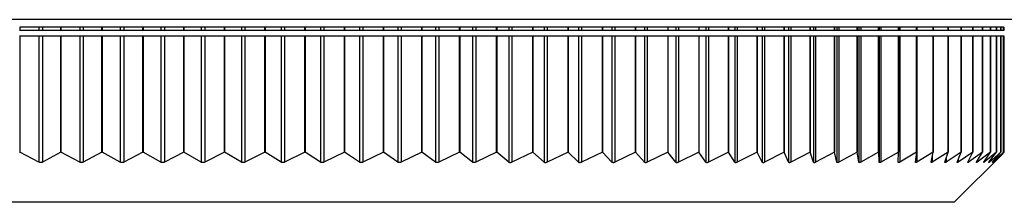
# Model space of a CAD drawing. Header units: millimetres. Extents: x 243 to 1086, y 477 to 680.
# Tile 18 of 23: x 868.17 to 887.82, y 476.61 to 480.26. Entities that reach past the tile are written whole.
import ezdxf

# ---------------------------------------------------------------- set-up
doc = ezdxf.new("R2010")
doc.units = ezdxf.units.MM

msp = doc.modelspace()

# ---------------------------------------------------------------- linework, layer by layer
at = {"color": 7, "linetype": 'Continuous', "lineweight": 25}
for p, q in [((889.145, 480.257), (849.145, 480.257)), ((868.168, 480.045), (868.174, 480.045)), ((868.989, 480.107), (868.174, 480.107)), ((868.174, 480.107), (868.174, 480.045)), ((868.174, 480.045), (868.556, 480.045)), ((868.556, 480.107), (868.556, 480.045)), ((868.556, 480.045), (868.626, 480.045)), ((868.626, 480.107), (868.626, 480.045)), ((868.626, 480.045), (868.989, 480.045)), ((868.989, 480.045), (868.989, 480.107)), ((868.989, 480.045), (868.994, 480.045)), ((869.81, 480.107), (868.994, 480.107)), ((868.994, 480.107), (868.994, 480.045)), ((868.994, 480.045), (869.368, 480.045)), ((869.368, 480.107), (869.368, 480.045)), ((869.368, 480.045), (869.438, 480.045)), ((869.438, 480.107), (869.438, 480.045)), ((869.438, 480.045), (869.81, 480.045)), ((869.81, 480.045), (869.81, 480.107)), ((869.81, 480.045), (869.815, 480.045)), ((870.629, 480.107), (869.815, 480.107)), ((869.815, 480.107), (869.815, 480.045)), ((869.815, 480.045), (870.179, 480.045)), ((870.179, 480.107), (870.179, 480.045)), ((870.179, 480.045), (870.249, 480.045)), ((870.249, 480.107), (870.249, 480.045)), ((870.249, 480.045), (870.629, 480.045)), ((870.629, 480.045), (870.629, 480.107)), ((870.629, 480.045), (870.634, 480.045)), ((871.446, 480.107), (870.634, 480.107)), ((870.634, 480.107), (870.634, 480.045)), ((870.634, 480.045), (870.989, 480.045)), ((870.989, 480.107), (870.989, 480.045)), ((870.989, 480.045), (871.059, 480.045)), ((871.059, 480.107), (871.059, 480.045)), ((871.059, 480.045), (871.446, 480.045)), ((871.446, 480.045), (871.446, 480.107)), ((871.446, 480.045), (871.45, 480.045)), ((872.258, 480.107), (871.45, 480.107)), ((871.45, 480.107), (871.45, 480.045)), ((871.45, 480.045), (871.795, 480.045)), ((871.795, 480.107), (871.795, 480.045)), ((871.795, 480.045), (871.864, 480.045)), ((871.864, 480.107), (871.864, 480.045)), ((871.864, 480.045), (872.258, 480.045)), ((872.258, 480.045), (872.258, 480.107)), ((872.258, 480.045), (872.261, 480.045)), ((873.065, 480.107), (872.261, 480.107)), ((872.261, 480.107), (872.261, 480.045)), ((872.261, 480.045), (872.596, 480.045)), ((872.596, 480.107), (872.596, 480.045)), ((872.596, 480.045), (872.665, 480.045)), ((872.665, 480.107), (872.665, 480.045)), ((872.665, 480.045), (873.065, 480.045)), ((873.065, 480.045), (873.065, 480.107)), ((873.065, 480.045), (873.067, 480.045)), ((873.863, 480.107), (873.067, 480.107)), ((873.067, 480.107), (873.067, 480.045)), ((873.067, 480.045), (873.39, 480.045)), ((873.39, 480.107), (873.39, 480.045)), ((873.39, 480.045), (873.458, 480.045)), ((873.458, 480.107), (873.458, 480.045)), ((873.458, 480.045), (873.863, 480.045)), ((873.863, 480.045), (873.863, 480.107)), ((873.863, 480.045), (873.865, 480.045)), ((874.653, 480.107), (873.865, 480.107)), ((873.865, 480.107), (873.865, 480.045)), ((873.865, 480.045), (874.176, 480.045)), ((874.176, 480.107), (874.176, 480.045)), ((874.176, 480.045), (874.243, 480.045)), ((874.243, 480.107), (874.243, 480.045)), ((874.243, 480.045), (874.653, 480.045)), ((874.653, 480.045), (874.653, 480.107)), ((874.653, 480.045), (874.655, 480.045)), ((875.432, 480.107), (874.655, 480.107)), ((874.655, 480.107), (874.655, 480.045)), ((874.655, 480.045), (874.952, 480.045)), ((874.952, 480.107), (874.952, 480.045)), ((874.952, 480.045), (875.019, 480.045)), ((875.019, 480.107), (875.019, 480.045)), ((875.019, 480.045), (875.432, 480.045)), ((875.432, 480.045), (875.432, 480.107)), ((875.432, 480.045), (875.433, 480.045)), ((876.198, 480.107), (875.433, 480.107)), ((875.433, 480.107), (875.433, 480.045)), ((875.433, 480.045), (875.717, 480.045)), ((875.717, 480.107), (875.717, 480.045)), ((875.717, 480.045), (875.783, 480.045)), ((875.783, 480.107), (875.783, 480.045)), ((875.783, 480.045), (876.198, 480.045)), ((876.198, 480.045), (876.198, 480.107)), ((876.198, 480.045), (876.199, 480.045)), ((876.951, 480.107), (876.199, 480.107)), ((876.199, 480.107), (876.199, 480.045)), ((876.199, 480.045), (876.469, 480.045)), ((876.469, 480.107), (876.469, 480.045)), ((876.469, 480.045), (876.534, 480.045)), ((876.534, 480.107), (876.534, 480.045)), ((876.534, 480.045), (876.951, 480.045)), ((876.951, 480.045), (876.951, 480.107)), ((876.951, 480.045), (876.952, 480.045)), ((877.689, 480.107), (876.952, 480.107)), ((876.952, 480.107), (876.952, 480.045)), ((876.952, 480.045), (877.208, 480.045)), ((877.208, 480.107), (877.208, 480.045)), ((877.208, 480.045), (877.271, 480.045)), ((877.271, 480.107), (877.271, 480.045)), ((877.271, 480.045), (877.689, 480.045)), ((877.689, 480.045), (877.689, 480.107)), ((877.689, 480.045), (877.69, 480.045)), ((878.411, 480.107), (877.69, 480.107)), ((877.69, 480.107), (877.69, 480.045)), ((877.69, 480.045), (877.93, 480.045)), ((877.93, 480.107), (877.93, 480.045)), ((877.93, 480.045), (877.992, 480.045)), ((877.992, 480.107), (877.992, 480.045)), ((877.992, 480.045), (878.411, 480.045)), ((879.114, 480.107), (878.411, 480.107)), ((878.411, 480.107), (878.411, 480.045)), ((878.411, 480.045), (878.411, 480.107)), ((878.411, 480.045), (878.411, 480.045)), ((878.411, 480.045), (878.636, 480.045)), ((878.636, 480.107), (878.636, 480.045)), ((878.636, 480.045), (878.696, 480.045)), ((878.696, 480.107), (878.696, 480.045)), ((878.696, 480.045), (879.114, 480.045)), ((879.114, 480.045), (879.114, 480.107)), ((879.114, 480.045), (879.115, 480.045)), ((879.799, 480.107), (879.115, 480.107)), ((879.115, 480.107), (879.115, 480.045)), ((879.115, 480.045), (879.323, 480.045)), ((879.323, 480.107), (879.323, 480.045)), ((879.323, 480.045), (879.382, 480.045)), ((879.382, 480.107), (879.382, 480.045)), ((879.382, 480.045), (879.799, 480.045)), ((880.462, 480.107), (879.799, 480.107)), ((879.799, 480.107), (879.799, 480.045)), ((879.799, 480.045), (879.799, 480.107)), ((879.799, 480.045), (879.799, 480.045)), ((879.799, 480.045), (879.991, 480.045)), ((879.991, 480.107), (879.991, 480.045)), ((879.991, 480.045), (880.048, 480.045)), ((880.048, 480.107), (880.048, 480.045)), ((880.048, 480.045), (880.462, 480.045)), ((881.104, 480.107), (880.462, 480.107)), ((880.462, 480.107), (880.462, 480.045)), ((880.462, 480.045), (880.462, 480.107)), ((880.462, 480.045), (880.462, 480.045)), ((880.462, 480.045), (880.637, 480.045)), ((880.637, 480.107), (880.637, 480.045)), ((880.637, 480.045), (880.692, 480.045)), ((880.692, 480.107), (880.692, 480.045)), ((880.692, 480.045), (881.104, 480.045)), ((881.723, 480.107), (881.104, 480.107)), ((881.104, 480.107), (881.104, 480.045)), ((881.104, 480.045), (881.262, 480.045)), ((881.262, 480.107), (881.262, 480.045)), ((881.262, 480.045), (881.315, 480.045)), ((881.315, 480.107), (881.315, 480.045)), ((881.315, 480.045), (881.723, 480.045)), ((882.317, 480.107), (881.723, 480.107)), ((881.723, 480.107), (881.723, 480.045)), ((881.723, 480.045), (881.863, 480.045)), ((881.863, 480.107), (881.863, 480.045)), ((881.863, 480.045), (881.914, 480.045)), ((881.914, 480.107), (881.914, 480.045)), ((881.914, 480.045), (882.317, 480.045)), ((882.886, 480.107), (882.317, 480.107)), ((882.317, 480.107), (882.317, 480.045)), ((882.317, 480.045), (882.317, 480.107)), ((882.317, 480.045), (882.317, 480.045)), ((882.317, 480.045), (882.44, 480.045)), ((882.44, 480.107), (882.44, 480.045)), ((882.44, 480.045), (882.489, 480.045)), ((882.489, 480.107), (882.489, 480.045)), ((882.489, 480.045), (882.886, 480.045)), ((883.428, 480.107), (882.886, 480.107)), ((882.886, 480.107), (882.886, 480.045)), ((882.886, 480.045), (882.886, 480.107)), ((882.886, 480.045), (882.886, 480.045)), ((882.886, 480.045), (882.991, 480.045)), ((882.991, 480.107), (882.991, 480.045)), ((882.991, 480.045), (883.037, 480.045)), ((883.037, 480.107), (883.037, 480.045)), ((883.037, 480.045), (883.428, 480.045)), ((883.428, 480.045), (883.428, 480.107)), ((883.428, 480.045), (883.429, 480.045)), ((883.943, 480.107), (883.429, 480.107)), ((883.429, 480.107), (883.429, 480.045)), ((883.429, 480.045), (883.515, 480.045)), ((883.515, 480.107), (883.515, 480.045)), ((883.515, 480.045), (883.559, 480.045)), ((883.559, 480.107), (883.559, 480.045)), ((883.559, 480.045), (883.943, 480.045)), ((884.429, 480.107), (883.943, 480.107)), ((883.943, 480.107), (883.943, 480.045)), ((883.943, 480.045), (883.943, 480.107)), ((883.943, 480.045), (883.943, 480.045)), ((883.943, 480.045), (884.011, 480.045)), ((884.011, 480.107), (884.011, 480.045)), ((884.011, 480.045), (884.053, 480.045)), ((884.053, 480.107), (884.053, 480.045)), ((884.053, 480.045), (884.429, 480.045)), ((884.429, 480.045), (884.429, 480.107)), ((884.429, 480.045), (884.43, 480.045)), ((884.886, 480.107), (884.43, 480.107)), ((884.43, 480.107), (884.43, 480.045)), ((884.43, 480.045), (884.479, 480.045)), ((884.479, 480.107), (884.479, 480.045)), ((884.479, 480.045), (884.518, 480.045)), ((884.518, 480.107), (884.518, 480.045)), ((884.518, 480.045), (884.886, 480.045)), ((885.312, 480.107), (884.886, 480.107)), ((884.886, 480.107), (884.886, 480.045)), ((884.886, 480.045), (884.886, 480.107)), ((884.886, 480.045), (884.886, 480.045)), ((884.886, 480.045), (884.917, 480.045)), ((884.917, 480.107), (884.917, 480.045)), ((884.917, 480.045), (884.954, 480.045)), ((884.954, 480.107), (884.954, 480.045)), ((884.954, 480.045), (885.312, 480.045)), ((885.312, 480.045), (885.312, 480.107)), ((885.312, 480.045), (885.313, 480.045)), ((885.707, 480.107), (885.313, 480.107)), ((885.313, 480.107), (885.313, 480.045)), ((885.313, 480.045), (885.325, 480.045)), ((885.325, 480.107), (885.325, 480.045)), ((885.325, 480.045), (885.359, 480.045)), ((885.359, 480.107), (885.359, 480.045)), ((885.359, 480.045), (885.707, 480.045)), ((885.707, 480.045), (885.707, 480.107)), ((885.707, 480.045), (885.708, 480.045)), ((886.07, 480.107), (885.708, 480.107)), ((885.708, 480.107), (885.708, 480.045)), ((885.708, 480.045), (885.732, 480.045)), ((885.732, 480.107), (885.732, 480.045)), ((885.732, 480.045), (886.07, 480.045)), ((886.07, 480.045), (886.07, 480.107)), ((886.07, 480.045), (886.071, 480.045)), ((886.401, 480.107), (886.071, 480.107)), ((886.071, 480.107), (886.071, 480.045)), ((886.071, 480.045), (886.074, 480.045)), ((886.074, 480.107), (886.074, 480.045)), ((886.074, 480.045), (886.401, 480.045)), ((886.698, 480.107), (886.401, 480.107)), ((886.401, 480.107), (886.401, 480.045)), ((886.401, 480.045), (886.401, 480.107)), ((886.401, 480.045), (886.401, 480.045)), ((886.401, 480.045), (886.698, 480.045)), ((886.961, 480.107), (886.698, 480.107)), ((886.698, 480.107), (886.698, 480.045)), ((886.698, 480.045), (886.698, 480.107)), ((886.698, 480.045), (886.698, 480.045)), ((886.698, 480.045), (886.961, 480.045)), ((886.961, 480.045), (886.961, 480.107)), ((886.961, 480.045), (886.962, 480.045)), ((887.189, 480.107), (886.962, 480.107)), ((886.962, 480.107), (886.962, 480.045)), ((886.962, 480.045), (887.189, 480.045)), ((887.189, 480.045), (887.189, 480.107)), ((887.189, 480.045), (887.19, 480.045)), ((887.383, 480.107), (887.19, 480.107)), ((887.19, 480.107), (887.19, 480.045)), ((887.19, 480.045), (887.383, 480.045)), ((887.383, 480.045), (887.383, 480.107)), ((887.383, 480.045), (887.384, 480.045)), ((887.542, 480.107), (887.384, 480.107)), ((887.384, 480.107), (887.384, 480.045)), ((887.384, 480.045), (887.542, 480.045)), ((887.542, 480.045), (887.542, 480.107)), ((887.542, 480.045), (887.543, 480.045)), ((887.665, 480.107), (887.543, 480.107)), ((887.543, 480.107), (887.543, 480.045)), ((887.543, 480.045), (887.665, 480.045)), ((887.665, 480.045), (887.665, 480.107)), ((887.665, 480.045), (887.666, 480.045)), ((887.753, 480.107), (887.666, 480.107)), ((887.666, 480.107), (887.666, 480.045)), ((887.666, 480.045), (887.753, 480.045)), ((887.804, 480.107), (887.753, 480.107)), ((887.753, 480.107), (887.753, 480.045)), ((887.753, 480.045), (887.753, 480.107)), ((887.753, 480.045), (887.753, 480.045)), ((887.753, 480.045), (887.804, 480.045)), ((887.804, 480.107), (887.82, 480.107)), ((887.804, 480.107), (887.804, 480.045)), ((887.804, 480.045), (887.804, 480.107)), ((887.804, 480.045), (887.804, 480.045)), ((887.804, 480.045), (887.82, 480.045)), ((887.82, 480.045), (887.82, 480.107)), ((868.174, 479.929), (868.168, 479.929)), ((868.174, 479.929), (868.174, 477.607)), ((868.556, 479.929), (868.174, 479.929)), ((868.556, 479.929), (868.556, 477.409)), ((868.626, 479.929), (868.556, 479.929)), ((868.626, 479.929), (868.626, 477.409)), ((868.989, 479.929), (868.626, 479.929)), ((868.989, 477.607), (868.989, 479.929)), ((868.994, 479.929), (868.989, 479.929)), ((868.994, 479.929), (868.994, 477.607)), ((869.368, 479.929), (868.994, 479.929)), ((869.368, 479.929), (869.368, 477.409)), ((869.438, 479.929), (869.368, 479.929)), ((869.438, 479.929), (869.438, 477.409)), ((869.81, 479.929), (869.438, 479.929)), ((869.81, 477.607), (869.81, 479.929)), ((869.815, 479.929), (869.81, 479.929)), ((869.815, 479.929), (869.815, 477.607)), ((870.179, 479.929), (869.815, 479.929)), ((870.179, 479.929), (870.179, 477.409)), ((870.249, 479.929), (870.179, 479.929)), ((870.249, 479.929), (870.249, 477.409)), ((870.629, 479.929), (870.249, 479.929)), ((870.629, 477.607), (870.629, 479.929)), ((870.634, 479.929), (870.629, 479.929)), ((870.634, 479.929), (870.634, 477.607)), ((870.989, 479.929), (870.634, 479.929)), ((870.989, 479.929), (870.989, 477.409)), ((871.059, 479.929), (870.989, 479.929)), ((871.059, 479.929), (871.059, 477.409)), ((871.446, 479.929), (871.059, 479.929)), ((871.446, 477.607), (871.446, 479.929)), ((871.45, 479.929), (871.446, 479.929)), ((871.45, 479.929), (871.45, 477.607)), ((871.795, 479.929), (871.45, 479.929)), ((871.795, 479.929), (871.795, 477.408)), ((871.864, 479.929), (871.795, 479.929)), ((871.864, 479.929), (871.864, 477.409)), ((872.258, 479.929), (871.864, 479.929)), ((872.258, 477.607), (872.258, 479.929)), ((872.261, 479.929), (872.258, 479.929)), ((872.261, 479.929), (872.261, 477.607)), ((872.596, 479.929), (872.261, 479.929)), ((872.596, 479.929), (872.596, 477.408)), ((872.665, 479.929), (872.596, 479.929)), ((872.665, 479.929), (872.665, 477.409)), ((873.065, 479.929), (872.665, 479.929)), ((873.065, 477.607), (873.065, 479.929)), ((873.067, 479.929), (873.065, 479.929)), ((873.067, 479.929), (873.067, 477.607)), ((873.39, 479.929), (873.067, 479.929)), ((873.39, 479.929), (873.39, 477.408)), ((873.458, 479.929), (873.39, 479.929)), ((873.458, 479.929), (873.458, 477.408)), ((873.863, 479.929), (873.458, 479.929)), ((873.863, 477.607), (873.863, 479.929)), ((873.865, 479.929), (873.863, 479.929)), ((873.865, 479.929), (873.865, 477.607)), ((874.176, 479.929), (873.865, 479.929)), ((874.176, 479.929), (874.176, 477.408)), ((874.243, 479.929), (874.176, 479.929)), ((874.243, 479.929), (874.243, 477.408)), ((874.653, 479.929), (874.243, 479.929)), ((874.653, 477.607), (874.653, 479.929)), ((874.655, 479.929), (874.653, 479.929)), ((874.655, 479.929), (874.655, 477.607)), ((874.952, 479.929), (874.655, 479.929)), ((874.952, 479.929), (874.952, 477.408)), ((875.019, 479.929), (874.952, 479.929)), ((875.019, 479.929), (875.019, 477.408)), ((875.432, 479.929), (875.019, 479.929)), ((875.432, 477.607), (875.432, 479.929)), ((875.433, 479.929), (875.432, 479.929)), ((875.433, 479.929), (875.433, 477.607)), ((875.717, 479.929), (875.433, 479.929)), ((875.717, 479.929), (875.717, 477.408)), ((875.783, 479.929), (875.717, 479.929)), ((875.783, 479.929), (875.783, 477.408)), ((876.198, 479.929), (875.783, 479.929)), ((876.198, 477.607), (876.198, 479.929)), ((876.199, 479.929), (876.198, 479.929)), ((876.199, 479.929), (876.199, 477.607)), ((876.469, 479.929), (876.199, 479.929)), ((876.469, 479.929), (876.469, 477.408)), ((876.534, 479.929), (876.469, 479.929)), ((876.534, 479.929), (876.534, 477.408)), ((876.951, 479.929), (876.534, 479.929)), ((876.951, 477.607), (876.951, 479.929)), ((876.952, 479.929), (876.951, 479.929)), ((876.952, 479.929), (876.952, 477.607)), ((877.208, 479.929), (876.952, 479.929)), ((877.208, 479.929), (877.208, 477.408)), ((877.271, 479.929), (877.208, 479.929)), ((877.271, 479.929), (877.271, 477.408)), ((877.689, 479.929), (877.271, 479.929)), ((877.689, 477.607), (877.689, 479.929)), ((877.69, 479.929), (877.689, 479.929)), ((877.69, 479.929), (877.69, 477.607)), ((877.93, 479.929), (877.69, 479.929)), ((877.93, 479.929), (877.93, 477.408)), ((877.992, 479.929), (877.93, 479.929)), ((877.992, 479.929), (877.992, 477.408)), ((878.411, 479.929), (877.992, 479.929)), ((878.411, 477.607), (878.411, 479.929)), ((878.411, 479.929), (878.411, 477.607)), ((878.411, 479.929), (878.411, 479.929)), ((878.636, 479.929), (878.411, 479.929)), ((878.636, 479.929), (878.636, 477.408)), ((878.696, 479.929), (878.636, 479.929)), ((878.696, 479.929), (878.696, 477.408)), ((879.114, 479.929), (878.696, 479.929)), ((879.114, 477.607), (879.114, 479.929)), ((879.115, 479.929), (879.114, 479.929)), ((879.115, 479.929), (879.115, 477.607)), ((879.323, 479.929), (879.115, 479.929)), ((879.323, 479.929), (879.323, 477.408)), ((879.382, 479.929), (879.323, 479.929)), ((879.382, 479.929), (879.382, 477.408)), ((879.799, 479.929), (879.382, 479.929)), ((879.799, 477.607), (879.799, 479.929)), ((879.799, 479.929), (879.799, 477.607)), ((879.799, 479.929), (879.799, 479.929)), ((879.991, 479.929), (879.799, 479.929)), ((879.991, 479.929), (879.991, 477.408)), ((880.048, 479.929), (879.991, 479.929)), ((880.048, 479.929), (880.048, 477.408)), ((880.462, 479.929), (880.048, 479.929)), ((880.462, 477.607), (880.462, 479.929)), ((880.462, 479.929), (880.462, 477.607)), ((880.637, 479.929), (880.462, 479.929)), ((880.462, 479.929), (880.462, 479.929)), ((880.637, 479.929), (880.637, 477.408)), ((880.692, 479.929), (880.637, 479.929)), ((880.692, 479.929), (880.692, 477.408)), ((881.104, 479.929), (880.692, 479.929)), ((881.104, 479.929), (881.104, 477.607)), ((881.262, 479.929), (881.104, 479.929)), ((881.262, 479.929), (881.262, 477.408)), ((881.315, 479.929), (881.262, 479.929)), ((881.315, 479.929), (881.315, 477.408)), ((881.723, 479.929), (881.315, 479.929)), ((881.723, 479.929), (881.723, 477.607)), ((881.863, 479.929), (881.723, 479.929)), ((881.863, 479.929), (881.863, 477.408)), ((881.914, 479.929), (881.863, 479.929)), ((881.914, 479.929), (881.914, 477.408)), ((882.317, 479.929), (881.914, 479.929)), ((882.317, 477.607), (882.317, 479.929)), ((882.317, 479.929), (882.317, 477.607)), ((882.44, 479.929), (882.317, 479.929)), ((882.317, 479.929), (882.317, 479.929)), ((882.44, 479.929), (882.44, 477.408)), ((882.489, 479.929), (882.44, 479.929)), ((882.489, 479.929), (882.489, 477.408)), ((882.886, 479.929), (882.489, 479.929)), ((882.886, 477.607), (882.886, 479.929)), ((882.886, 479.929), (882.886, 477.607)), ((882.886, 479.929), (882.886, 479.929)), ((882.991, 479.929), (882.886, 479.929)), ((882.991, 479.929), (882.991, 477.408)), ((883.037, 479.929), (882.991, 479.929)), ((883.037, 479.929), (883.037, 477.408)), ((883.428, 479.929), (883.037, 479.929)), ((883.428, 477.607), (883.428, 479.929)), ((883.429, 479.929), (883.428, 479.929)), ((883.429, 479.929), (883.429, 477.607)), ((883.515, 479.929), (883.429, 479.929)), ((883.515, 479.929), (883.515, 477.408)), ((883.559, 479.929), (883.515, 479.929)), ((883.559, 479.929), (883.559, 477.408)), ((883.943, 479.929), (883.559, 479.929)), ((883.943, 477.607), (883.943, 479.929)), ((883.943, 479.929), (883.943, 477.607)), ((883.943, 479.929), (883.943, 479.929)), ((884.011, 479.929), (883.943, 479.929)), ((884.011, 479.929), (884.011, 477.408)), ((884.053, 479.929), (884.011, 479.929)), ((884.053, 479.929), (884.053, 477.408)), ((884.429, 479.929), (884.053, 479.929)), ((884.429, 477.607), (884.429, 479.929)), ((884.43, 479.929), (884.429, 479.929)), ((884.43, 479.929), (884.43, 477.607)), ((884.479, 479.929), (884.43, 479.929)), ((884.479, 479.929), (884.479, 477.408)), ((884.518, 479.929), (884.479, 479.929)), ((884.518, 479.929), (884.518, 477.408)), ((884.886, 479.929), (884.518, 479.929)), ((884.886, 477.607), (884.886, 479.929)), ((884.886, 479.929), (884.886, 477.607)), ((884.886, 479.929), (884.886, 479.929)), ((884.917, 479.929), (884.886, 479.929)), ((884.917, 479.929), (884.917, 477.408)), ((884.954, 479.929), (884.917, 479.929)), ((884.954, 479.929), (884.954, 477.408)), ((885.312, 479.929), (884.954, 479.929)), ((885.312, 477.607), (885.312, 479.929)), ((885.313, 479.929), (885.312, 479.929)), ((885.313, 479.929), (885.313, 477.607)), ((885.325, 479.929), (885.313, 479.929)), ((885.325, 479.929), (885.325, 477.408)), ((885.359, 479.929), (885.325, 479.929)), ((885.359, 479.929), (885.359, 477.408)), ((885.707, 479.929), (885.359, 479.929)), ((885.707, 477.607), (885.707, 479.929)), ((885.708, 479.929), (885.707, 479.929)), ((885.708, 479.929), (885.708, 477.607)), ((885.732, 479.929), (885.708, 479.929)), ((885.732, 479.929), (885.732, 477.408)), ((886.07, 479.929), (885.732, 479.929)), ((886.07, 477.607), (886.07, 479.929)), ((886.071, 479.929), (886.07, 479.929)), ((886.071, 479.929), (886.071, 477.607)), ((886.074, 479.929), (886.071, 479.929)), ((886.074, 479.929), (886.074, 477.408)), ((886.401, 479.929), (886.074, 479.929)), ((886.401, 477.607), (886.401, 479.929)), ((886.401, 479.929), (886.401, 477.607)), ((886.401, 479.929), (886.401, 479.929)), ((886.698, 479.929), (886.401, 479.929)), ((886.698, 477.607), (886.698, 479.929)), ((886.698, 479.929), (886.698, 477.607)), ((886.698, 479.929), (886.698, 479.929)), ((886.961, 479.929), (886.698, 479.929)), ((886.961, 477.607), (886.961, 479.929)), ((886.962, 479.929), (886.961, 479.929)), ((886.962, 479.929), (886.962, 477.607)), ((887.189, 479.929), (886.962, 479.929)), ((887.189, 477.607), (887.189, 479.929)), ((887.19, 479.929), (887.189, 479.929)), ((887.19, 479.929), (887.19, 477.607)), ((887.383, 479.929), (887.19, 479.929)), ((887.383, 477.607), (887.383, 479.929)), ((887.384, 479.929), (887.383, 479.929)), ((887.384, 479.929), (887.384, 477.607)), ((887.542, 479.929), (887.384, 479.929)), ((887.542, 477.607), (887.542, 479.929)), ((887.543, 479.929), (887.542, 479.929)), ((887.543, 479.929), (887.543, 477.607)), ((887.665, 479.929), (887.543, 479.929)), ((887.665, 477.607), (887.665, 479.929)), ((887.666, 479.929), (887.665, 479.929)), ((887.666, 479.929), (887.666, 477.607)), ((887.753, 479.929), (887.666, 479.929)), ((887.753, 477.607), (887.753, 479.929)), ((887.753, 479.929), (887.753, 477.607)), ((887.753, 479.929), (887.753, 479.929)), ((887.804, 479.929), (887.753, 479.929)), ((887.804, 477.607), (887.804, 479.929)), ((887.804, 479.929), (887.804, 477.607)), ((887.804, 479.929), (887.804, 479.929)), ((887.82, 479.929), (887.804, 479.929)), ((887.82, 477.607), (887.82, 479.929)), ((868.168, 477.607), (868.174, 477.607)), ((868.556, 477.409), (868.174, 477.607)), ((868.989, 477.607), (868.626, 477.409)), ((868.989, 477.607), (868.994, 477.607)), ((869.368, 477.409), (868.994, 477.607)), ((869.81, 477.607), (869.438, 477.409)), ((869.81, 477.607), (869.815, 477.607)), ((870.179, 477.409), (869.815, 477.607)), ((870.629, 477.607), (870.249, 477.409)), ((870.629, 477.607), (870.634, 477.607)), ((870.989, 477.409), (870.634, 477.607)), ((871.446, 477.607), (871.059, 477.409)), ((871.446, 477.607), (871.45, 477.607)), ((871.795, 477.408), (871.45, 477.607)), ((872.258, 477.607), (871.864, 477.409)), ((872.258, 477.607), (872.261, 477.607)), ((872.596, 477.408), (872.261, 477.607)), ((873.065, 477.607), (872.665, 477.409)), ((873.065, 477.607), (873.067, 477.607)), ((873.39, 477.408), (873.067, 477.607)), ((873.863, 477.607), (873.458, 477.408)), ((873.863, 477.607), (873.865, 477.607)), ((874.176, 477.408), (873.865, 477.607)), ((874.653, 477.607), (874.243, 477.408)), ((874.653, 477.607), (874.655, 477.607)), ((874.952, 477.408), (874.655, 477.607)), ((875.432, 477.607), (875.019, 477.408)), ((875.432, 477.607), (875.433, 477.607)), ((875.717, 477.408), (875.433, 477.607)), ((876.198, 477.607), (875.783, 477.408)), ((876.198, 477.607), (876.199, 477.607)), ((876.469, 477.408), (876.199, 477.607)), ((876.951, 477.607), (876.534, 477.408)), ((876.951, 477.607), (876.952, 477.607)), ((877.208, 477.408), (876.952, 477.607)), ((877.689, 477.607), (877.271, 477.408)), ((877.689, 477.607), (877.69, 477.607)), ((877.93, 477.408), (877.69, 477.607)), ((878.411, 477.607), (877.992, 477.408)), ((878.411, 477.607), (878.411, 477.607)), ((878.636, 477.408), (878.411, 477.607)), ((879.114, 477.607), (878.696, 477.408)), ((879.114, 477.607), (879.115, 477.607)), ((879.323, 477.408), (879.115, 477.607)), ((879.799, 477.607), (879.382, 477.408)), ((879.799, 477.607), (879.799, 477.607)), ((879.991, 477.408), (879.799, 477.607)), ((880.462, 477.607), (880.048, 477.408)), ((880.637, 477.408), (880.462, 477.607)), ((881.104, 477.607), (880.692, 477.408)), ((881.262, 477.408), (881.104, 477.607)), ((881.723, 477.607), (881.315, 477.408)), ((881.863, 477.408), (881.723, 477.607)), ((882.317, 477.607), (881.914, 477.408)), ((882.44, 477.408), (882.317, 477.607)), ((882.886, 477.607), (882.489, 477.408)), ((882.886, 477.607), (882.886, 477.607)), ((882.991, 477.408), (882.886, 477.607)), ((883.428, 477.607), (883.037, 477.408)), ((883.428, 477.607), (883.429, 477.607)), ((883.515, 477.408), (883.429, 477.607)), ((883.943, 477.607), (883.559, 477.408)), ((883.943, 477.607), (883.943, 477.607)), ((884.011, 477.408), (883.943, 477.607)), ((884.429, 477.607), (884.053, 477.408)), ((884.429, 477.607), (884.43, 477.607)), ((884.479, 477.408), (884.43, 477.607)), ((884.886, 477.607), (884.518, 477.408)), ((884.886, 477.607), (884.886, 477.607)), ((884.917, 477.408), (884.886, 477.607)), ((885.312, 477.607), (884.954, 477.408)), ((885.312, 477.607), (885.313, 477.607)), ((885.325, 477.408), (885.313, 477.607)), ((885.707, 477.607), (885.359, 477.408)), ((885.701, 477.408), (885.708, 477.607)), ((885.707, 477.607), (885.708, 477.607)), ((886.07, 477.607), (885.732, 477.408)), ((886.046, 477.408), (886.071, 477.607)), ((886.07, 477.607), (886.071, 477.607)), ((886.401, 477.607), (886.074, 477.408)), ((886.357, 477.408), (886.401, 477.607)), ((886.698, 477.607), (886.383, 477.408)), ((886.401, 477.607), (886.401, 477.607)), ((886.636, 477.408), (886.698, 477.607)), ((886.961, 477.607), (886.659, 477.409)), ((886.698, 477.607), (886.698, 477.607)), ((886.82, 476.607), (887.789, 477.576)), ((886.881, 477.408), (886.962, 477.607)), ((887.189, 477.607), (886.901, 477.409)), ((886.961, 477.607), (886.962, 477.607)), ((887.091, 477.409), (887.19, 477.607)), ((887.383, 477.607), (887.108, 477.409)), ((887.189, 477.607), (887.19, 477.607)), ((887.267, 477.409), (887.384, 477.607)), ((887.542, 477.607), (887.281, 477.409)), ((887.383, 477.607), (887.384, 477.607)), ((887.408, 477.409), (887.543, 477.607)), ((887.665, 477.607), (887.419, 477.409)), ((887.514, 477.409), (887.666, 477.607)), ((887.753, 477.607), (887.522, 477.409)), ((887.542, 477.607), (887.543, 477.607)), ((887.584, 477.409), (887.753, 477.607)), ((887.804, 477.607), (887.589, 477.41)), ((887.619, 477.409), (887.804, 477.607)), ((887.82, 477.607), (887.62, 477.41)), ((887.665, 477.607), (887.666, 477.607)), ((887.753, 477.607), (887.753, 477.607)), ((887.804, 477.607), (887.804, 477.607)), ((880.762, 476.607), (851.47, 476.607)), ((886.82, 476.607), (880.762, 476.607))]:
    msp.add_line(p, q, dxfattribs=at)
at = {"color": 8, "linetype": 'Continuous', "lineweight": 25}
for p, q in [((886.383, 477.524), (886.383, 477.408)), ((886.659, 477.48), (886.659, 477.409)), ((886.901, 477.457), (886.901, 477.409)), ((887.108, 477.442), (887.108, 477.409)), ((887.281, 477.432), (887.281, 477.409)), ((887.419, 477.425), (887.419, 477.409)), ((887.522, 477.419), (887.522, 477.409)), ((887.589, 477.415), (887.589, 477.41))]:
    msp.add_line(p, q, dxfattribs=at)
at = {"color": 7, "linetype": 'Continuous', "lineweight": 25}
for points, knots in [([(868.626, 477.409), (868.62, 477.407), (868.609, 477.402), (868.589, 477.4), (868.571, 477.403), (868.561, 477.407), (868.556, 477.409)], [0, 0, 0, 0, 0.263906, 0.530709, 0.777097, 1, 1, 1, 1]), ([(869.438, 477.409), (869.432, 477.407), (869.421, 477.402), (869.401, 477.4), (869.382, 477.402), (869.373, 477.407), (869.368, 477.409)], [0, 0, 0, 0, 0.263886, 0.530694, 0.777084, 1, 1, 1, 1]), ([(870.249, 477.409), (870.244, 477.407), (870.232, 477.402), (870.212, 477.4), (870.194, 477.402), (870.184, 477.407), (870.179, 477.409)], [0, 0, 0, 0, 0.263862, 0.530676, 0.777069, 1, 1, 1, 1]), ([(871.059, 477.409), (871.053, 477.406), (871.041, 477.401), (871.021, 477.399), (871.003, 477.402), (870.993, 477.406), (870.989, 477.409)], [0, 0, 0, 0, 0.2638342, 0.5306556, 0.7770514, 1, 1, 1, 1]), ([(871.864, 477.409), (871.858, 477.406), (871.846, 477.401), (871.826, 477.399), (871.808, 477.402), (871.799, 477.406), (871.795, 477.408)], [0, 0, 0, 0, 0.263802, 0.530632, 0.777031, 1, 1, 1, 1]), ([(872.665, 477.409), (872.659, 477.406), (872.646, 477.401), (872.627, 477.399), (872.609, 477.402), (872.6, 477.406), (872.596, 477.408)], [0, 0, 0, 0, 0.263766, 0.530604, 0.777007, 1, 1, 1, 1]), ([(873.458, 477.408), (873.452, 477.406), (873.44, 477.401), (873.42, 477.399), (873.403, 477.402), (873.394, 477.406), (873.39, 477.408)], [0, 0, 0, 0, 0.263725, 0.530572, 0.776979, 1, 1, 1, 1]), ([(874.243, 477.408), (874.237, 477.406), (874.225, 477.401), (874.205, 477.399), (874.188, 477.402), (874.18, 477.406), (874.176, 477.408)], [0, 0, 0, 0, 0.2636781, 0.5305356, 0.7769468, 1, 1, 1, 1]), ([(875.019, 477.408), (875.012, 477.406), (875, 477.401), (874.981, 477.399), (874.964, 477.401), (874.956, 477.406), (874.952, 477.408)], [0, 0, 0, 0, 0.263625, 0.530494, 0.77691, 1, 1, 1, 1]), ([(875.783, 477.408), (875.776, 477.406), (875.764, 477.401), (875.745, 477.399), (875.728, 477.401), (875.721, 477.406), (875.717, 477.408)], [0, 0, 0, 0, 0.263564, 0.530446, 0.776868, 1, 1, 1, 1]), ([(876.534, 477.408), (876.528, 477.406), (876.515, 477.401), (876.496, 477.399), (876.48, 477.401), (876.473, 477.406), (876.469, 477.408)], [0, 0, 0, 0, 0.263476, 0.530376, 0.776805, 1, 1, 1, 1]), ([(877.271, 477.408), (877.264, 477.405), (877.252, 477.4), (877.233, 477.399), (877.218, 477.401), (877.211, 477.406), (877.208, 477.408)], [0, 0, 0, 0, 0.263552, 0.530441, 0.776866, 1, 1, 1, 1]), ([(877.992, 477.408), (877.986, 477.405), (877.973, 477.4), (877.955, 477.398), (877.94, 477.401), (877.933, 477.406), (877.93, 477.408)], [0, 0, 0, 0, 0.263619, 0.530499, 0.77692, 1, 1, 1, 1]), ([(878.696, 477.408), (878.69, 477.405), (878.678, 477.4), (878.66, 477.398), (878.645, 477.401), (878.639, 477.405), (878.636, 477.408)], [0, 0, 0, 0, 0.263678, 0.530551, 0.776969, 1, 1, 1, 1]), ([(879.382, 477.408), (879.376, 477.405), (879.363, 477.4), (879.346, 477.398), (879.332, 477.401), (879.326, 477.405), (879.323, 477.408)], [0, 0, 0, 0, 0.263731, 0.530597, 0.777013, 1, 1, 1, 1]), ([(880.048, 477.408), (880.042, 477.405), (880.029, 477.4), (880.012, 477.398), (879.999, 477.401), (879.993, 477.405), (879.991, 477.408)], [0, 0, 0, 0, 0.263778, 0.530639, 0.777052, 1, 1, 1, 1]), ([(880.692, 477.408), (880.686, 477.405), (880.674, 477.4), (880.658, 477.398), (880.645, 477.401), (880.64, 477.405), (880.637, 477.408)], [0, 0, 0, 0, 0.263819, 0.530676, 0.777087, 1, 1, 1, 1]), ([(881.315, 477.408), (881.309, 477.405), (881.297, 477.4), (881.281, 477.398), (881.269, 477.401), (881.264, 477.405), (881.262, 477.408)], [0, 0, 0, 0, 0.263856, 0.530709, 0.777119, 1, 1, 1, 1]), ([(881.914, 477.408), (881.908, 477.405), (881.897, 477.4), (881.881, 477.398), (881.869, 477.401), (881.865, 477.405), (881.863, 477.408)], [0, 0, 0, 0, 0.263889, 0.530739, 0.777147, 1, 1, 1, 1]), ([(882.489, 477.408), (882.483, 477.405), (882.471, 477.4), (882.456, 477.398), (882.445, 477.401), (882.441, 477.405), (882.44, 477.408)], [0, 0, 0, 0, 0.263918, 0.530766, 0.777173, 1, 1, 1, 1]), ([(883.037, 477.408), (883.032, 477.405), (883.02, 477.4), (883.006, 477.398), (882.995, 477.401), (882.992, 477.405), (882.991, 477.408)], [0, 0, 0, 0, 0.263943, 0.530789, 0.777196, 1, 1, 1, 1]), ([(883.559, 477.408), (883.553, 477.405), (883.542, 477.4), (883.528, 477.398), (883.519, 477.401), (883.516, 477.405), (883.515, 477.408)], [0, 0, 0, 0, 0.263965, 0.53081, 0.777216, 1, 1, 1, 1]), ([(884.053, 477.408), (884.048, 477.405), (884.037, 477.4), (884.024, 477.398), (884.015, 477.401), (884.012, 477.406), (884.011, 477.408)], [0, 0, 0, 0, 0.263984, 0.530829, 0.777234, 1, 1, 1, 1]), ([(884.518, 477.408), (884.513, 477.405), (884.502, 477.4), (884.49, 477.399), (884.482, 477.401), (884.48, 477.406), (884.479, 477.408)], [0, 0, 0, 0, 0.264, 0.530844, 0.77725, 1, 1, 1, 1]), ([(884.954, 477.408), (884.949, 477.406), (884.938, 477.401), (884.926, 477.399), (884.919, 477.401), (884.918, 477.406), (884.917, 477.408)], [0, 0, 0, 0, 0.264013, 0.530858, 0.777264, 1, 1, 1, 1]), ([(885.359, 477.408), (885.354, 477.406), (885.344, 477.401), (885.333, 477.399), (885.326, 477.401), (885.325, 477.406), (885.325, 477.408)], [0, 0, 0, 0, 0.2640238, 0.5308695, 0.7772757, 1, 1, 1, 1]), ([(885.732, 477.408), (885.728, 477.406), (885.718, 477.401), (885.708, 477.399), (885.702, 477.401), (885.701, 477.406), (885.701, 477.408)], [0, 0, 0, 0, 0.264032, 0.530879, 0.777285, 1, 1, 1, 1]), ([(886.074, 477.408), (886.07, 477.406), (886.06, 477.401), (886.051, 477.399), (886.046, 477.402), (886.046, 477.406), (886.046, 477.408)], [0, 0, 0, 0, 0.264038, 0.530886, 0.777293, 1, 1, 1, 1]), ([(886.383, 477.408), (886.379, 477.406), (886.37, 477.401), (886.361, 477.399), (886.357, 477.402), (886.357, 477.406), (886.357, 477.408)], [0, 0, 0, 0, 0.264041, 0.530891, 0.777299, 1, 1, 1, 1]), ([(886.659, 477.409), (886.655, 477.406), (886.646, 477.401), (886.638, 477.399), (886.635, 477.402), (886.636, 477.406), (886.636, 477.408)], [0, 0, 0, 0, 0.264042, 0.530894, 0.777303, 1, 1, 1, 1]), ([(886.901, 477.409), (886.897, 477.406), (886.889, 477.401), (886.881, 477.399), (886.879, 477.402), (886.88, 477.406), (886.881, 477.408)], [0, 0, 0, 0, 0.2640399, 0.5308949, 0.7773051, 1, 1, 1, 1]), ([(887.108, 477.409), (887.104, 477.406), (887.097, 477.401), (887.09, 477.399), (887.089, 477.402), (887.09, 477.406), (887.091, 477.409)], [0, 0, 0, 0, 0.2640356, 0.5308936, 0.7773051, 1, 1, 1, 1]), ([(887.281, 477.409), (887.278, 477.407), (887.271, 477.402), (887.265, 477.4), (887.264, 477.402), (887.266, 477.407), (887.267, 477.409)], [0, 0, 0, 0, 0.264029, 0.53089, 0.777303, 1, 1, 1, 1]), ([(887.419, 477.409), (887.416, 477.407), (887.409, 477.402), (887.404, 477.4), (887.404, 477.402), (887.407, 477.407), (887.408, 477.409)], [0, 0, 0, 0, 0.264019, 0.530884, 0.777299, 1, 1, 1, 1]), ([(887.522, 477.409), (887.519, 477.407), (887.512, 477.402), (887.508, 477.4), (887.509, 477.403), (887.512, 477.407), (887.514, 477.409)], [0, 0, 0, 0, 0.264007, 0.530876, 0.777293, 1, 1, 1, 1]), ([(887.589, 477.41), (887.586, 477.407), (887.58, 477.402), (887.577, 477.4), (887.579, 477.403), (887.582, 477.407), (887.584, 477.409)], [0, 0, 0, 0, 0.263992, 0.530866, 0.777284, 1, 1, 1, 1]), ([(887.62, 477.41), (887.618, 477.407), (887.613, 477.402), (887.61, 477.4), (887.613, 477.403), (887.617, 477.407), (887.619, 477.409)], [0, 0, 0, 0, 0.263974, 0.530852, 0.777273, 1, 1, 1, 1])]:
    msp.add_open_spline(points, degree=3, knots=knots, dxfattribs=at)

doc.saveas('drawing.dxf')
